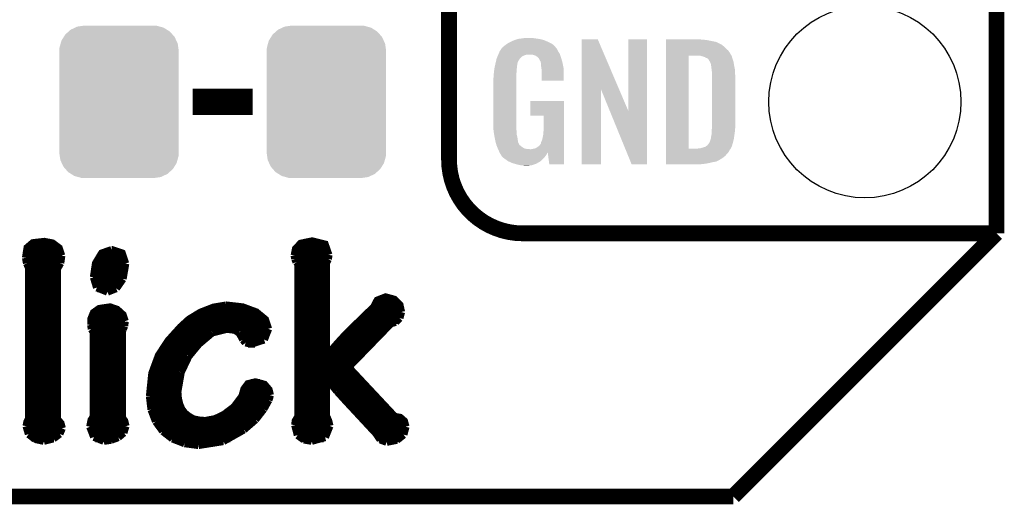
# Model space of a CAD drawing. Extents: x -1.3 to 24.2, y -3.9 to 39.2.
# Tile 14 of 43: x 14.7 to 24.2, y -3.9 to 0.8. Entities that reach past the tile are written whole.
import ezdxf

# ---------------------------------------------------------------- set-up
doc = ezdxf.new("R2010")
doc.units = 0
doc.layers.get('0').update_dxf_attribs({"linetype": 'CONTINUOUS'})
for name, color, linetype in [('BOOST_10_CLICK_V101_GKO', 5, 'CONTINUOUS'), ('BOOST_10_CLICK_V101_GTO', 14, 'CONTINUOUS'), ('BOOST_10_CLICK_V101_GTS', 12, 'CONTINUOUS')]:
    doc.layers.add(name, color=color, linetype=linetype)

# ---------------------------------------------------------------- blocks, each defined once
blk = doc.blocks.new('CUSTOM_85')
for points in [[(-0.518606, 0.650592), (-0.486794, 0.678626), (0.515276, 0.650592), (0.490572, 0.678626)], [(-0.486794, 0.678626), (-0.465932, 0.697008), (0.490572, 0.678626), (0.461224, 0.697008)], [(-0.465932, 0.697008), (-0.425122, 0.715892), (0.461224, 0.697008), (0.431072, 0.715892)], [(-0.425122, 0.715892), (-0.402214, 0.726492), (0.431072, 0.715892), (0.392864, 0.726492)], [(-0.402214, 0.726492), (-0.346074, 0.73466), (0.392864, 0.726492), (0.36342, 0.73466)], [(-0.346074, 0.73466), (-0.33274, 0.7366), (0.36342, 0.73466), (0.33274, 0.7366)], [(-0.563878, 0.562234), (-0.555872, 0.591092), (0.566472, 0.562234), (0.55312, 0.591092)], [(-0.555872, 0.591092), (-0.53404, 0.625952), (0.55312, 0.591092), (0.536988, 0.625952)], [(-0.53404, 0.625952), (-0.518606, 0.650592), (0.536988, 0.625952), (0.515276, 0.650592)], [(-0.57658, 0.49276), (-0.57464, 0.52344), (0.57658, 0.49276), (0.572118, 0.52344)], [(-0.57658, -0.49276), (-0.57658, 0.49276), (0.57658, -0.49276), (0.57658, 0.49276)], [(-0.57464, 0.52344), (-0.563878, 0.562234), (0.572118, 0.52344), (0.566472, 0.562234)], [(-0.572116, -0.52344), (-0.57658, -0.49276), (0.57464, -0.52344), (0.57658, -0.49276)], [(-0.566472, -0.562234), (-0.572116, -0.52344), (0.563876, -0.562234), (0.57464, -0.52344)], [(-0.553118, -0.591092), (-0.566472, -0.562234), (0.555872, -0.591092), (0.563876, -0.562234)], [(-0.536988, -0.625952), (-0.553118, -0.591092), (0.534038, -0.625952), (0.555872, -0.591092)], [(-0.515274, -0.650592), (-0.536988, -0.625952), (0.518606, -0.650592), (0.534038, -0.625952)], [(-0.490572, -0.678626), (-0.515274, -0.650592), (0.486792, -0.678626), (0.518606, -0.650592)], [(-0.461222, -0.697008), (-0.490572, -0.678626), (0.465932, -0.697008), (0.486792, -0.678626)], [(-0.431072, -0.715892), (-0.461222, -0.697008), (0.42512, -0.715892), (0.465932, -0.697008)], [(-0.392862, -0.726492), (-0.431072, -0.715892), (0.402214, -0.726492), (0.42512, -0.715892)], [(-0.36342, -0.73466), (-0.392862, -0.726492), (0.346072, -0.73466), (0.402214, -0.726492)], [(-0.33274, -0.7366), (-0.36342, -0.73466), (0.33274, -0.7366), (0.346072, -0.73466)]]:
    blk.add_solid(points)
blk = doc.blocks.new('ROUND_21')
blk.add_circle((0, 0), 0.9271)

msp = doc.modelspace()

# ---------------------------------------------------------------- linework, layer by layer
at = {"layer": 'BOOST_10_CLICK_V101_GKO', "const_width": 0.1524}
for points in [[(24.13, -1.27), (24.13, 36.83)], [(21.59, -3.81), (24.13, -1.27)], [(-1.27, -3.81), (21.59, -3.81)]]:
    msp.add_lwpolyline(points, dxfattribs=at)
at = {"layer": 'BOOST_10_CLICK_V101_GTO'}
for points, const_width in [([(18.8468, -0.5588), (18.8468, 18.3388)], 0.1524), ([(16.37284, 0), (16.95196, 0)], 0.254), ([(19.558, -1.27), (24.13, -1.27)], 0.1524), ([(14.76248, -1.50622), (14.77772, -1.4097), (14.83106, -1.36398), (14.94028, -1.35128), (15.01902, -1.36652), (15.07998, -1.41224), (15.10538, -1.4859)], 0.0762), ([(17.35582, -1.48336), (17.36852, -1.41986), (17.41678, -1.36906), (17.526, -1.3462), (17.64792, -1.37668), (17.68348, -1.47828)], 0.0762), ([(14.77518, -1.41986), (15.08506, -1.41986)], 0.0762), ([(15.4178, -1.69418), (15.43812, -1.55956), (15.49654, -1.46304), (15.59052, -1.43002)], 0.0762), ([(15.59052, -1.43002), (15.59306, -1.43002), (15.68958, -1.46304), (15.7226, -1.5621)], 0.0762), ([(17.36852, -1.41986), (17.67586, -1.41986)], 0.0762), ([(14.76248, -1.49606), (15.10538, -1.49606)], 0.0762), ([(14.76248, -1.50622), (14.77264, -1.55956)], 0.0762), ([(15.0622, -1.61544), (15.09522, -1.55702)], 0.0762), ([(15.09522, -1.55702), (15.10538, -1.4859)], 0.0762), ([(15.47114, -1.49606), (15.7099, -1.49606)], 0.0762), ([(17.35582, -1.48336), (17.3609, -1.51638)], 0.0762), ([(17.35582, -1.49606), (17.68348, -1.49606)], 0.0762), ([(17.3609, -1.51638), (17.3736, -1.54686)], 0.0762), ([(17.3736, -1.54686), (17.39138, -1.56718)], 0.0762), ([(17.66062, -1.55448), (17.6784, -1.51892)], 0.0762), ([(17.66062, -2.4511), (17.66062, -1.55448)], 0.0762), ([(17.6784, -1.51892), (17.68348, -1.47828)], 0.0762), ([(14.77264, -1.55956), (14.79296, -1.60528)], 0.0762), ([(14.77772, -1.57226), (15.09014, -1.57226)], 0.0762), ([(14.79296, -3.05562), (14.79296, -1.60528)], 0.0762), ([(14.79296, -1.64846), (15.0622, -1.64846)], 0.0762), ([(15.0622, -3.06324), (15.0622, -1.61544)], 0.0762), ([(15.42034, -1.64846), (15.71498, -1.64846)], 0.0762), ([(15.43558, -1.57226), (15.7226, -1.57226)], 0.0762), ([(15.6972, -1.70942), (15.7226, -1.5621)], 0.0762), ([(17.3609, -3.12166), (17.36598, -3.08102), (17.39138, -3.03784), (17.39138, -1.56718)], 0.0762), ([(17.39138, -1.57226), (17.66062, -1.57226)], 0.0762), ([(17.39138, -1.64846), (17.66062, -1.64846)], 0.0762), ([(14.79296, -1.72466), (15.0622, -1.72466)], 0.0762), ([(15.4178, -1.69418), (15.44828, -1.79324)], 0.0762), ([(15.42034, -1.72466), (15.69212, -1.72466)], 0.0762), ([(15.6337, -1.80086), (15.6972, -1.70942)], 0.0762), ([(17.39138, -1.72466), (17.66062, -1.72466)], 0.0762), ([(14.79296, -1.80086), (15.0622, -1.80086)], 0.0762), ([(15.44828, -1.79324), (15.54988, -1.83388)], 0.0762), ([(15.45336, -1.80086), (15.63624, -1.80086)], 0.0762), ([(15.54988, -1.83388), (15.6337, -1.80086)], 0.0762), ([(17.39138, -1.80086), (17.66062, -1.80086)], 0.0762), ([(14.79296, -1.87706), (15.0622, -1.87706)], 0.0762), ([(17.39138, -1.87706), (17.66062, -1.87706)], 0.0762), ([(17.66062, -2.4511), (17.6657, -2.45364), (17.77492, -2.32918), (17.85874, -2.23774), (18.1229, -1.9812), (18.15592, -1.9177), (18.23466, -1.88722), (18.31848, -1.91008), (18.36928, -1.96088), (18.38452, -2.02946)], 0.0762), ([(14.79296, -1.95326), (15.0622, -1.95326)], 0.0762), ([(14.79296, -2.02946), (15.0622, -2.02946)], 0.0762), ([(15.3924, -2.15392), (15.39494, -2.09296), (15.4178, -2.03708), (15.47114, -1.99898), (15.57528, -1.98374), (15.64132, -2.0066), (15.6972, -2.0574), (15.71752, -2.11836)], 0.0762), ([(15.42542, -2.02946), (15.6718, -2.02946)], 0.0762), ([(15.95882, -2.84226), (15.98168, -2.62128), (16.04518, -2.44856), (16.13916, -2.30632), (16.25854, -2.17424), (16.33982, -2.10058), (16.44904, -2.03454), (16.5735, -1.98628), (16.69542, -1.96596)], 0.0762), ([(16.46428, -2.02946), (16.97482, -2.02946)], 0.0762), ([(16.69542, -1.96596), (16.69796, -1.96596), (16.85544, -1.98374), (16.98498, -2.032), (17.07134, -2.10312), (17.10182, -2.19202)], 0.0762), ([(17.39138, -1.95326), (17.66062, -1.95326)], 0.0762), ([(17.39138, -2.02946), (17.66062, -2.02946)], 0.0762), ([(18.07464, -2.02946), (18.38452, -2.02946)], 0.0762), ([(18.13052, -1.95326), (18.3642, -1.95326)], 0.0762), ([(18.36928, -2.08788), (18.38452, -2.02946)], 0.0762), ([(14.79296, -2.10566), (15.0622, -2.10566)], 0.0762), ([(15.39494, -2.10566), (15.71752, -2.10566)], 0.0762), ([(15.71244, -2.16408), (15.71752, -2.1209)], 0.0762), ([(15.71752, -2.1209), (15.71752, -2.11836)], 0.0762), ([(16.33474, -2.10566), (17.07134, -2.10566)], 0.0762), ([(17.39138, -2.10566), (17.66062, -2.10566)], 0.0762), ([(17.9959, -2.10566), (18.35658, -2.10566)], 0.0762), ([(18.28546, -2.13868), (18.33118, -2.12598)], 0.0762), ([(18.33118, -2.12598), (18.36928, -2.08788)], 0.0762), ([(14.79296, -2.18186), (15.0622, -2.18186)], 0.0762), ([(15.3924, -2.15392), (15.39748, -2.19456)], 0.0762), ([(15.39494, -2.18186), (15.70482, -2.18186)], 0.0762), ([(15.39748, -2.19456), (15.4178, -2.22758)], 0.0762), ([(15.68958, -2.21742), (15.69974, -2.19456)], 0.0762), ([(15.68958, -3.048), (15.68958, -2.21742)], 0.0762), ([(15.69974, -2.19456), (15.71244, -2.16408)], 0.0762), ([(16.25092, -2.18186), (17.10182, -2.18186)], 0.0762), ([(16.5608, -2.22758), (16.70304, -2.19202)], 0.0762), ([(16.70304, -2.19202), (16.77924, -2.20218)], 0.0762), ([(16.77924, -2.20218), (16.81988, -2.22758)], 0.0762), ([(17.06118, -2.29616), (17.10182, -2.19202)], 0.0762), ([(17.39138, -2.18186), (17.66062, -2.18186)], 0.0762), ([(17.87398, -2.56286), (18.28546, -2.13868)], 0.0762), ([(17.91716, -2.18186), (18.24482, -2.18186)], 0.0762), ([(14.79296, -2.25806), (15.0622, -2.25806)], 0.0762), ([(15.38224, -3.1369), (15.39494, -3.0734), (15.4178, -3.03784), (15.4178, -2.22758)], 0.0762), ([(15.4178, -2.25806), (15.68958, -2.25806)], 0.0762), ([(16.1798, -2.25806), (16.51762, -2.25806)], 0.0762), ([(16.43126, -2.3368), (16.5608, -2.22758)], 0.0762), ([(16.81988, -2.22758), (16.8402, -2.2606)], 0.0762), ([(16.83766, -2.25806), (17.08912, -2.25806)], 0.0762), ([(16.8402, -2.2606), (16.85798, -2.29616)], 0.0762), ([(16.85798, -2.29616), (16.88338, -2.3241)], 0.0762), ([(16.93418, -2.3368), (17.06118, -2.29616)], 0.0762), ([(17.39138, -2.25806), (17.66062, -2.25806)], 0.0762), ([(17.83842, -2.25806), (18.17116, -2.25806)], 0.0762), ([(14.79296, -2.33426), (15.0622, -2.33426)], 0.0762), ([(14.79296, -2.41046), (15.0622, -2.41046)], 0.0762), ([(15.4178, -2.33426), (15.68958, -2.33426)], 0.0762), ([(15.4178, -2.41046), (15.68958, -2.41046)], 0.0762), ([(16.06804, -2.41046), (16.36776, -2.41046)], 0.0762), ([(16.11884, -2.33426), (16.4338, -2.33426)], 0.0762), ([(16.3322, -2.45618), (16.43126, -2.3368)], 0.0762), ([(16.88338, -2.3241), (16.93418, -2.3368)], 0.0762), ([(16.90624, -2.33426), (16.97482, -2.33426)], 0.0762), ([(17.39138, -2.33426), (17.66062, -2.33426)], 0.0762), ([(17.39138, -2.41046), (17.66062, -2.41046)], 0.0762), ([(17.7038, -2.41046), (18.0213, -2.41046)], 0.0762), ([(17.76984, -2.33426), (18.0975, -2.33426)], 0.0762), ([(14.79296, -2.48666), (15.0622, -2.48666)], 0.0762), ([(15.4178, -2.48666), (15.68958, -2.48666)], 0.0762), ([(16.0274, -2.48666), (16.31442, -2.48666)], 0.0762), ([(16.25854, -2.61112), (16.3322, -2.45618)], 0.0762), ([(17.39138, -2.48666), (17.94764, -2.48666)], 0.0762), ([(14.79296, -2.56286), (15.0622, -2.56286)], 0.0762), ([(15.4178, -2.56286), (15.68958, -2.56286)], 0.0762), ([(15.99946, -2.56286), (16.27632, -2.56286)], 0.0762), ([(17.39138, -2.56286), (17.87398, -2.56286)], 0.0762), ([(17.87398, -2.56286), (18.32102, -3.04038), (18.37436, -3.05054), (18.41246, -3.08356), (18.4277, -3.1369)], 0.0762), ([(14.79296, -2.63906), (15.0622, -2.63906)], 0.0762), ([(15.4178, -2.63906), (15.68958, -2.63906)], 0.0762), ([(15.97914, -2.63906), (16.24838, -2.63906)], 0.0762), ([(16.22552, -2.79908), (16.25854, -2.61112)], 0.0762), ([(17.39138, -2.63906), (17.9451, -2.63906)], 0.0762), ([(17.66062, -2.67208), (17.6657, -2.66954)], 0.0762), ([(17.66062, -3.03276), (17.66062, -2.67208)], 0.0762), ([(17.6657, -2.66954), (17.7673, -2.794)], 0.0762), ([(14.79296, -2.71526), (15.0622, -2.71526)], 0.0762), ([(14.79296, -2.79146), (15.0622, -2.79146)], 0.0762), ([(15.4178, -2.71526), (15.68958, -2.71526)], 0.0762), ([(15.4178, -2.79146), (15.68958, -2.79146)], 0.0762), ([(15.96136, -2.79146), (16.22806, -2.79146)], 0.0762), ([(15.96644, -2.71526), (16.23314, -2.71526)], 0.0762), ([(16.22552, -2.79908), (16.2306, -2.86258), (16.2433, -2.91846), (16.26362, -2.96672), (16.2941, -3.00736), (16.3322, -3.03784), (16.37538, -3.06324), (16.43126, -3.07594), (16.49222, -3.08102), (16.58874, -3.06324), (16.67764, -3.02006), (16.77416, -2.9464), (16.85036, -2.8448), (16.87068, -2.77368), (16.90624, -2.72542), (16.97736, -2.70764), (17.06372, -2.7305), (17.1069, -2.7813), (17.1196, -2.8321)], 0.0762), ([(16.86306, -2.79146), (17.11198, -2.79146)], 0.0762), ([(16.93418, -2.71526), (17.02308, -2.71526)], 0.0762), ([(17.39138, -2.71526), (17.66062, -2.71526)], 0.0762), ([(17.39138, -2.79146), (17.66062, -2.79146)], 0.0762), ([(17.70126, -2.71526), (18.01622, -2.71526)], 0.0762), ([(17.76476, -2.79146), (18.08734, -2.79146)], 0.0762), ([(17.7673, -2.794), (17.8435, -2.87782)], 0.0762), ([(14.79296, -2.86766), (15.0622, -2.86766)], 0.0762), ([(15.4178, -2.86766), (15.68958, -2.86766)], 0.0762), ([(15.95882, -2.84226), (15.97406, -2.9718)], 0.0762), ([(15.95882, -2.86766), (16.2306, -2.86766)], 0.0762), ([(16.83766, -2.86766), (17.10944, -2.86766)], 0.0762), ([(17.0561, -2.96672), (17.10436, -2.88036)], 0.0762), ([(17.10436, -2.88036), (17.1196, -2.8321)], 0.0762), ([(17.39138, -2.86766), (17.66062, -2.86766)], 0.0762), ([(17.83334, -2.86766), (18.15846, -2.86766)], 0.0762), ([(17.8435, -2.87782), (18.14322, -3.2004)], 0.0762), ([(14.79296, -2.94386), (15.0622, -2.94386)], 0.0762), ([(15.4178, -2.94386), (15.68958, -2.94386)], 0.0762), ([(15.96898, -2.94386), (16.25346, -2.94386)], 0.0762), ([(15.97406, -2.9718), (16.01724, -3.0861)], 0.0762), ([(16.7767, -2.94386), (17.0688, -2.94386)], 0.0762), ([(16.97736, -3.06832), (17.0561, -2.96672)], 0.0762), ([(17.39138, -2.94386), (17.66062, -2.94386)], 0.0762), ([(17.90446, -2.94386), (18.22958, -2.94386)], 0.0762), ([(14.76756, -3.13182), (14.77518, -3.09372), (14.79296, -3.05562)], 0.0762), ([(14.79296, -3.02006), (15.0622, -3.02006)], 0.0762), ([(15.0622, -3.06324), (15.09776, -3.10388), (15.11046, -3.15214)], 0.0762), ([(15.4178, -3.02006), (15.68958, -3.02006)], 0.0762), ([(15.68958, -3.048), (15.71244, -3.08102), (15.72514, -3.13182)], 0.0762), ([(15.98676, -3.02006), (16.3068, -3.02006)], 0.0762), ([(16.68018, -3.02006), (17.018, -3.02006)], 0.0762), ([(16.8656, -3.16484), (16.97736, -3.06832)], 0.0762), ([(17.39138, -3.02006), (17.66062, -3.02006)], 0.0762), ([(17.66062, -3.03276), (17.68094, -3.07848), (17.69364, -3.12928)], 0.0762), ([(17.97558, -3.02006), (18.3007, -3.02006)], 0.0762), ([(14.76756, -3.13182), (14.79042, -3.20802)], 0.0762), ([(14.77264, -3.09626), (15.09268, -3.09626)], 0.0762), ([(14.77264, -3.17246), (15.10538, -3.17246)], 0.0762), ([(15.0876, -3.20548), (15.11046, -3.15214)], 0.0762), ([(15.38224, -3.1369), (15.42034, -3.23596)], 0.0762), ([(15.38732, -3.09626), (15.72006, -3.09626)], 0.0762), ([(15.38732, -3.17246), (15.71752, -3.17246)], 0.0762), ([(15.70482, -3.19532), (15.72514, -3.13182)], 0.0762), ([(16.01724, -3.0861), (16.08582, -3.18008)], 0.0762), ([(16.02232, -3.09626), (16.94942, -3.09626)], 0.0762), ([(16.07566, -3.17246), (16.85798, -3.17246)], 0.0762), ([(16.66748, -3.2766), (16.8656, -3.16484)], 0.0762), ([(17.3609, -3.12166), (17.3863, -3.21818)], 0.0762), ([(17.36344, -3.09626), (17.68602, -3.09626)], 0.0762), ([(17.36598, -3.17246), (17.68856, -3.17246)], 0.0762), ([(17.65046, -3.2385), (17.69364, -3.12928)], 0.0762), ([(18.0467, -3.09626), (18.42008, -3.09626)], 0.0762), ([(18.11782, -3.17246), (18.42516, -3.17246)], 0.0762), ([(18.40738, -3.2131), (18.4277, -3.1369)], 0.0762), ([(14.79042, -3.20802), (14.85138, -3.25628)], 0.0762), ([(14.8336, -3.24866), (15.03426, -3.24866)], 0.0762), ([(14.85138, -3.25628), (14.9352, -3.27406)], 0.0762), ([(14.9352, -3.27406), (15.02664, -3.2512)], 0.0762), ([(15.02664, -3.2512), (15.0876, -3.20548)], 0.0762), ([(15.42034, -3.23596), (15.51432, -3.27406)], 0.0762), ([(15.43304, -3.24866), (15.63624, -3.24866)], 0.0762), ([(15.51432, -3.27406), (15.58544, -3.2639)], 0.0762), ([(15.58544, -3.2639), (15.65402, -3.2385)], 0.0762), ([(15.65402, -3.2385), (15.70482, -3.19532)], 0.0762), ([(16.08582, -3.18008), (16.17726, -3.2512)], 0.0762), ([(16.16964, -3.24866), (16.73606, -3.24866)], 0.0762), ([(16.17726, -3.2512), (16.2941, -3.29692)], 0.0762), ([(17.3863, -3.21818), (17.44726, -3.26136)], 0.0762), ([(17.41932, -3.24866), (17.63776, -3.24866)], 0.0762), ([(17.44726, -3.26136), (17.52092, -3.27406)], 0.0762), ([(17.52092, -3.27406), (17.65046, -3.2385)], 0.0762), ([(18.14322, -3.2004), (18.18386, -3.26136)], 0.0762), ([(18.16862, -3.24866), (18.37436, -3.24866)], 0.0762), ([(18.18386, -3.26136), (18.24482, -3.28422)], 0.0762), ([(18.24482, -3.28422), (18.34388, -3.2639)], 0.0762), ([(18.34388, -3.2639), (18.40738, -3.2131)], 0.0762), ([(16.2941, -3.29692), (16.42872, -3.3147)], 0.0762), ([(16.42872, -3.3147), (16.66748, -3.2766)], 0.0762)]:
    msp.add_lwpolyline(points, dxfattribs=dict(at, const_width=const_width))
at = {"layer": 'BOOST_10_CLICK_V101_GTO', "const_width": 0.1524}
msp.add_lwpolyline([(18.8468, -0.5588, 0.4142136), (19.558, -1.27)], format="xyb", dxfattribs=at)
at = {"layer": 'BOOST_10_CLICK_V101_GTO'}
for points in [[(19.415762, 0.56642), (19.44116, 0.57912), (19.827238, 0.56642), (19.80184, 0.57912)], [(19.44116, 0.57912), (19.45132, 0.5842), (19.80184, 0.57912), (19.790228, 0.5842)], [(19.45132, 0.5842), (19.47418, 0.59436), (19.790228, 0.5842), (19.767004, 0.59436)], [(19.47418, 0.59436), (19.481794, 0.596898), (19.767004, 0.59436), (19.761202, 0.596898)], [(19.481794, 0.596898), (19.49704, 0.60198), (19.761202, 0.596898), (19.739606, 0.60198)], [(19.49704, 0.60198), (19.513974, 0.60706), (19.739606, 0.60198), (19.718018, 0.60706)], [(19.513974, 0.60706), (19.522442, 0.6096), (19.718018, 0.60706), (19.69897, 0.6096)], [(19.522442, 0.6096), (19.55292, 0.61214), (19.69897, 0.6096), (19.67992, 0.61214)], [(19.55292, 0.61214), (19.56816, 0.61468), (19.67992, 0.61214), (19.664682, 0.61468)], [(19.56816, 0.61468), (19.583402, 0.61722), (19.646902, 0.61468), (19.636742, 0.61722)], [(20.126974, 0.116718), (20.126982, 0.604504), (20.489968, 0.116718), (20.281904, 0.604504)], [(20.126982, 0.604504), (20.126984, 0.60452), (20.281904, 0.604504), (20.126984, 0.60452)], [(20.57654, -0.086242), (20.576562, 0.604496), (20.756866, -0.086242), (20.75688, 0.604496)], [(20.576562, 0.604496), (20.576564, 0.60452), (20.75688, 0.604496), (20.576564, 0.60452)], [(20.939782, 0.60198), (20.939784, 0.60452), (21.27504, 0.60198), (21.24964, 0.60452)], [(20.939782, 0.59944), (20.939782, 0.60198), (21.30806, 0.59944), (21.27504, 0.60198)], [(20.939782, 0.59436), (20.939782, 0.59944), (21.346158, 0.59436), (21.30806, 0.59944)], [(20.939782, 0.579118), (20.939782, 0.59436), (21.422362, 0.579118), (21.346158, 0.59436)], [(20.939782, 0.563878), (20.939782, 0.579118), (21.455378, 0.563878), (21.422362, 0.579118)], [(19.32686, 0.46736), (19.33702, 0.49022), (19.91291, 0.46736), (19.898362, 0.49022)], [(19.33702, 0.49022), (19.337022, 0.490222), (19.898362, 0.49022), (19.898362, 0.490222)], [(19.337022, 0.490222), (19.352256, 0.513076), (19.898362, 0.490222), (19.888202, 0.513076)], [(19.352256, 0.513076), (19.35226, 0.513082), (19.888202, 0.513076), (19.888198, 0.513082)], [(19.35226, 0.513082), (19.352284, 0.51562), (19.888198, 0.513082), (19.88566, 0.51562)], [(19.352284, 0.51562), (19.357342, 0.51563), (19.88566, 0.51562), (19.88565, 0.51563)], [(19.357342, 0.51563), (19.361912, 0.523242), (19.88565, 0.51563), (19.878042, 0.523242)], [(19.361912, 0.523242), (19.36496, 0.528316), (19.878042, 0.523242), (19.875502, 0.528316)], [(19.36496, 0.528316), (19.364964, 0.528322), (19.875502, 0.528316), (19.875498, 0.528322)], [(19.364964, 0.528322), (19.38782, 0.5461), (19.875498, 0.528322), (19.85772, 0.5461)], [(19.38782, 0.5461), (19.387822, 0.546102), (19.85772, 0.5461), (19.857718, 0.546102)], [(19.387822, 0.546102), (19.405282, 0.5588), (19.857718, 0.546102), (19.842476, 0.5588)], [(19.405282, 0.5588), (19.415762, 0.56642), (19.842476, 0.5588), (19.827238, 0.56642)], [(20.93978, 0.495298), (20.939782, 0.51562), (21.54174, 0.495298), (21.51888, 0.51562)], [(20.93978, 0.4699), (20.93978, 0.495298), (21.55952, 0.4699), (21.54174, 0.495298)], [(20.939782, 0.561338), (20.939782, 0.563878), (21.457924, 0.561338), (21.455378, 0.563878)], [(20.939782, 0.54864), (20.939782, 0.561338), (21.483318, 0.54864), (21.457924, 0.561338)], [(20.939782, 0.533402), (20.939782, 0.54864), (21.5011, 0.533402), (21.483318, 0.54864)], [(20.939782, 0.51562), (20.939782, 0.533402), (21.51888, 0.51562), (21.5011, 0.533402)], [(19.29384, 0.36576), (19.299282, 0.388622), (19.506044, 0.36576), (19.512278, 0.388622)], [(19.299282, 0.388622), (19.30412, 0.408938), (19.512278, 0.388622), (19.52498, 0.408938)], [(19.30412, 0.408938), (19.306542, 0.419102), (19.52498, 0.408938), (19.533108, 0.419102)], [(19.306542, 0.419102), (19.307608, 0.421638), (19.533108, 0.419102), (19.535138, 0.421638)], [(19.307608, 0.421638), (19.314026, 0.436878), (19.535138, 0.421638), (19.550378, 0.436878)], [(19.314026, 0.436878), (19.317234, 0.4445), (19.550378, 0.436878), (19.563078, 0.4445)], [(19.317234, 0.4445), (19.321512, 0.454658), (19.563078, 0.4445), (19.591018, 0.454658)], [(19.321512, 0.45466), (19.324722, 0.462282), (19.918682, 0.45466), (19.91614, 0.462282)], [(19.321512, 0.454658), (19.321512, 0.45466), (19.591018, 0.454658), (19.654516, 0.45466)], [(19.324722, 0.462282), (19.32686, 0.46736), (19.91614, 0.462282), (19.91291, 0.46736)], [(19.669762, 0.44958), (19.654516, 0.45466), (19.920374, 0.44958), (19.918682, 0.45466)], [(19.67992, 0.447042), (19.669762, 0.44958), (19.92122, 0.447042), (19.920374, 0.44958)], [(19.695158, 0.436882), (19.67992, 0.447042), (19.924608, 0.436882), (19.92122, 0.447042)], [(19.700236, 0.434342), (19.695158, 0.436882), (19.925454, 0.434342), (19.924608, 0.436882)], [(19.708948, 0.42418), (19.700236, 0.434342), (19.92884, 0.42418), (19.925454, 0.434342)], [(19.71548, 0.416558), (19.708948, 0.42418), (19.931082, 0.416558), (19.92884, 0.42418)], [(19.72564, 0.396242), (19.71548, 0.416558), (19.937058, 0.396242), (19.931082, 0.416558)], [(19.730716, 0.388626), (19.72564, 0.396242), (19.939298, 0.388626), (19.937058, 0.396242)], [(19.73072, 0.381004), (19.730716, 0.388626), (19.94154, 0.381004), (19.939298, 0.388626)], [(19.730722, 0.381002), (19.73072, 0.381004), (19.94154, 0.381002), (19.94154, 0.381004)], [(19.733258, 0.375924), (19.730722, 0.381002), (19.942508, 0.375924), (19.94154, 0.381002)], [(20.939762, -0.452098), (20.93978, 0.44704), (21.16074, -0.452098), (21.160762, 0.44704)], [(20.93978, 0.44704), (20.93978, 0.4699), (21.57199, 0.44704), (21.55952, 0.4699)], [(21.272502, 0.4445), (21.252178, 0.44704), (21.573376, 0.4445), (21.57199, 0.44704)], [(21.28139, 0.44196), (21.272502, 0.4445), (21.57476, 0.44196), (21.573376, 0.4445)], [(21.290278, 0.43942), (21.28139, 0.44196), (21.576032, 0.43942), (21.57476, 0.44196)], [(21.302982, 0.436878), (21.290278, 0.43942), (21.577302, 0.436878), (21.576032, 0.43942)], [(21.315682, 0.431798), (21.302982, 0.436878), (21.578572, 0.431798), (21.577302, 0.436878)], [(21.323302, 0.42672), (21.315682, 0.431798), (21.57984, 0.42672), (21.578572, 0.431798)], [(21.328384, 0.42418), (21.323302, 0.42672), (21.580566, 0.42418), (21.57984, 0.42672)], [(21.330924, 0.424178), (21.328384, 0.42418), (21.580568, 0.424178), (21.580566, 0.42418)], [(21.34108, 0.419098), (21.330924, 0.424178), (21.582018, 0.419098), (21.580568, 0.424178)], [(21.351238, 0.40894), (21.34108, 0.419098), (21.58492, 0.40894), (21.582018, 0.419098)], [(21.35124, 0.408938), (21.351238, 0.40894), (21.584922, 0.408938), (21.58492, 0.40894)], [(21.363938, 0.38862), (21.35124, 0.408938), (21.591694, 0.38862), (21.584922, 0.408938)], [(21.36521, 0.38608), (21.363938, 0.38862), (21.59254, 0.38608), (21.591694, 0.38862)], [(21.36902, 0.378458), (21.36521, 0.38608), (21.593812, 0.378458), (21.59254, 0.38608)], [(19.279134, 0.274318), (19.28154, 0.29718), (19.49704, 0.274318), (19.49958, 0.29718)], [(19.28154, 0.29718), (19.283412, 0.314958), (19.49958, 0.29718), (19.49958, 0.314958)], [(19.283412, 0.314958), (19.28368, 0.3175), (19.49958, 0.314958), (19.500002, 0.3175)], [(19.28368, 0.3175), (19.286352, 0.330198), (19.500002, 0.3175), (19.50212, 0.330198)], [(19.286352, 0.330198), (19.289026, 0.342898), (19.50212, 0.330198), (19.50212, 0.342898)], [(19.289026, 0.342898), (19.291164, 0.353058), (19.50212, 0.342898), (19.50466, 0.353058)], [(19.291164, 0.353058), (19.29277, 0.360678), (19.50466, 0.353058), (19.50466, 0.360678)], [(19.29277, 0.360678), (19.29384, 0.36576), (19.50466, 0.360678), (19.506044, 0.36576)], [(19.73326, 0.360682), (19.733258, 0.375924), (19.945412, 0.360682), (19.942508, 0.375924)], [(19.7358, 0.34036), (19.73326, 0.360682), (19.949282, 0.34036), (19.945412, 0.360682)], [(19.737756, 0.327658), (19.7358, 0.34036), (19.9517, 0.327658), (19.949282, 0.34036)], [(19.74088, 0.307342), (19.737756, 0.327658), (19.951696, 0.307342), (19.9517, 0.327658)], [(19.74088, 0.203224), (19.74088, 0.307342), (19.951676, 0.203224), (19.951696, 0.307342)], [(21.37156, 0.37084), (21.36902, 0.378458), (21.59508, 0.37084), (21.593812, 0.378458)], [(21.3741, 0.365756), (21.37156, 0.37084), (21.595928, 0.365756), (21.59508, 0.37084)], [(21.3741, 0.363218), (21.3741, 0.365756), (21.596352, 0.363218), (21.595928, 0.365756)], [(21.37537, 0.3556), (21.3741, 0.363218), (21.59762, 0.3556), (21.596352, 0.363218)], [(21.37664, 0.34798), (21.37537, 0.3556), (21.599144, 0.34798), (21.59762, 0.3556)], [(21.38045, 0.3175), (21.37664, 0.34798), (21.60524, 0.3175), (21.599144, 0.34798)], [(21.38426, 0.287018), (21.38045, 0.3175), (21.607034, 0.287018), (21.60524, 0.3175)], [(21.38426, 0.27432), (21.38426, 0.287018), (21.60778, 0.27432), (21.607034, 0.287018)], [(19.27352, 0.218442), (19.27606, 0.233682), (19.49704, 0.218442), (19.49704, 0.233682)], [(19.27352, -0.20574), (19.27352, 0.218442), (19.49704, -0.20574), (19.49704, 0.218442)], [(19.27606, 0.25146), (19.2786, 0.26924), (19.49704, 0.25146), (19.49704, 0.26924)], [(19.27606, 0.233682), (19.27606, 0.25146), (19.49704, 0.233682), (19.49704, 0.25146)], [(19.2786, 0.26924), (19.279134, 0.274318), (19.49704, 0.26924), (19.49704, 0.274318)], [(19.951676, 0.2032), (19.74088, 0.203224), (19.951676, 0.2032), (19.951676, 0.203224)], [(21.38426, 0.228602), (21.38426, 0.27432), (21.61032, 0.228602), (21.60778, 0.27432)], [(21.38426, -0.23622), (21.38426, 0.228602), (21.61032, -0.23622), (21.61032, 0.228602)], [(20.12696, -0.604496), (20.126974, 0.116718), (20.314896, -0.604496), (20.31492, 0.116718)], [(20.397834, -0.086242), (20.31492, 0.116718), (20.57654, -0.086242), (20.489968, 0.116718)], [(19.63166, -0.132056), (19.631682, 0.007596), (19.956774, -0.132056), (19.95678, 0.007596)], [(19.631682, 0.007596), (19.631684, 0.00762), (19.95678, 0.007596), (19.631684, 0.00762)], [(20.609556, -0.604504), (20.397834, -0.086242), (20.756856, -0.604504), (20.756866, -0.086242)], [(19.761176, -0.13208), (19.63166, -0.132056), (19.956774, -0.13208), (19.956774, -0.132056)], [(19.7612, -0.243842), (19.761176, -0.13208), (19.95677, -0.243842), (19.956774, -0.13208)], [(19.275788, -0.26924), (19.27352, -0.20574), (19.49704, -0.26924), (19.49704, -0.20574)], [(19.27606, -0.276858), (19.275788, -0.26924), (19.497994, -0.276858), (19.49704, -0.26924)], [(19.278094, -0.289562), (19.27606, -0.276858), (19.49958, -0.289562), (19.497994, -0.276858)], [(19.75612, -0.31496), (19.75866, -0.28194), (19.956766, -0.31496), (19.956768, -0.28194)], [(19.75866, -0.28194), (19.7612, -0.243842), (19.956768, -0.28194), (19.95677, -0.243842)], [(21.38172, -0.279398), (21.383336, -0.26162), (21.606298, -0.279398), (21.60778, -0.26162)], [(21.38172, -0.2921), (21.38172, -0.279398), (21.60524, -0.2921), (21.606298, -0.279398)], [(21.383336, -0.26162), (21.38426, -0.25146), (21.60778, -0.26162), (21.608796, -0.25146)], [(21.38426, -0.25146), (21.38426, -0.23622), (21.608796, -0.25146), (21.61032, -0.23622)], [(19.281752, -0.312422), (19.278094, -0.289562), (19.49958, -0.312422), (19.49958, -0.289562)], [(19.285408, -0.33528), (19.281752, -0.312422), (19.50466, -0.33528), (19.49958, -0.312422)], [(19.28622, -0.34036), (19.285408, -0.33528), (19.505676, -0.34036), (19.50466, -0.33528)], [(19.290284, -0.36068), (19.28622, -0.34036), (19.50974, -0.36068), (19.505676, -0.34036)], [(19.295874, -0.388622), (19.290284, -0.36068), (19.512282, -0.388622), (19.50974, -0.36068)], [(19.73834, -0.38354), (19.74596, -0.365758), (19.956764, -0.38354), (19.956764, -0.365758)], [(19.74596, -0.365758), (19.75104, -0.3429), (19.956764, -0.365758), (19.956766, -0.3429)], [(19.75104, -0.3429), (19.75612, -0.31496), (19.956766, -0.3429), (19.956766, -0.31496)], [(21.363938, -0.386082), (21.371558, -0.363222), (21.588982, -0.386082), (21.59508, -0.363222)], [(21.371558, -0.363222), (21.374098, -0.355602), (21.59508, -0.363222), (21.596168, -0.355602)], [(21.374098, -0.355602), (21.3741, -0.353064), (21.596168, -0.355602), (21.59653, -0.353064)], [(21.3741, -0.353064), (21.376638, -0.345442), (21.59653, -0.353064), (21.597618, -0.345442)], [(21.376638, -0.345442), (21.37664, -0.335282), (21.597618, -0.345442), (21.59907, -0.335282)], [(21.37664, -0.335282), (21.37918, -0.322578), (21.59907, -0.335282), (21.600886, -0.322578)], [(21.37918, -0.322578), (21.38172, -0.30226), (21.600886, -0.322578), (21.603788, -0.30226)], [(21.38172, -0.30226), (21.38172, -0.2921), (21.603788, -0.30226), (21.60524, -0.2921)], [(19.29638, -0.391162), (19.295874, -0.388622), (19.513554, -0.391162), (19.512282, -0.388622)], [(19.301714, -0.408938), (19.29638, -0.391162), (19.522442, -0.408938), (19.513554, -0.391162)], [(19.302478, -0.411484), (19.301714, -0.408938), (19.524982, -0.411484), (19.522442, -0.408938)], [(19.304, -0.416558), (19.302478, -0.411484), (19.527524, -0.416558), (19.524982, -0.411484)], [(19.304, -0.416562), (19.304, -0.416558), (19.52753, -0.416562), (19.527524, -0.416558)], [(19.306858, -0.424182), (19.304, -0.416562), (19.53768, -0.424182), (19.52753, -0.416562)], [(19.309716, -0.4318), (19.306858, -0.424182), (19.5453, -0.4318), (19.53768, -0.424182)], [(19.31162, -0.43688), (19.309716, -0.4318), (19.552922, -0.43688), (19.5453, -0.4318)], [(19.313798, -0.441958), (19.31162, -0.43688), (19.560538, -0.441958), (19.552922, -0.43688)], [(19.318152, -0.45212), (19.313798, -0.441958), (19.578324, -0.45212), (19.560538, -0.441958)], [(19.31924, -0.45466), (19.318152, -0.45212), (19.60118, -0.45466), (19.578324, -0.45212)], [(19.32051, -0.4572), (19.31924, -0.45466), (19.626578, -0.4572), (19.60118, -0.45466)], [(19.32686, -0.4699), (19.32051, -0.4572), (19.95676, -0.4699), (19.95676, -0.4572)], [(19.33194, -0.485138), (19.32686, -0.4699), (19.95676, -0.485138), (19.95676, -0.4699)], [(19.639282, -0.4572), (19.65198, -0.45466), (19.95676, -0.4572), (19.95676, -0.45466)], [(19.65198, -0.45466), (19.669762, -0.452118), (19.95676, -0.45466), (19.95676, -0.452118)], [(19.669762, -0.452118), (19.685004, -0.447038), (19.95676, -0.452118), (19.956762, -0.447038)], [(19.685004, -0.447038), (19.70024, -0.43688), (19.956762, -0.447038), (19.956762, -0.43688)], [(19.70024, -0.43688), (19.718022, -0.424178), (19.956762, -0.43688), (19.956762, -0.424178)], [(19.718022, -0.424178), (19.730722, -0.406398), (19.956762, -0.424178), (19.956762, -0.406398)], [(19.730722, -0.406398), (19.73326, -0.403856), (19.956762, -0.406398), (19.956762, -0.403856)], [(19.73326, -0.403856), (19.733262, -0.396236), (19.956762, -0.403856), (19.956764, -0.396236)], [(19.733262, -0.396236), (19.73834, -0.38354), (19.956764, -0.396236), (19.956764, -0.38354)], [(20.939762, -0.45212), (20.939762, -0.452098), (21.239478, -0.45212), (21.16074, -0.452098)], [(20.939762, -0.462282), (20.939762, -0.45212), (21.556978, -0.462282), (21.565106, -0.45212)], [(20.939762, -0.482598), (20.939762, -0.462282), (21.54682, -0.482598), (21.556978, -0.462282)], [(21.239478, -0.45212), (21.254718, -0.44958), (21.565106, -0.45212), (21.567138, -0.44958)], [(21.267418, -0.44958), (21.267424, -0.449578), (21.567138, -0.44958), (21.56714, -0.449578)], [(21.267424, -0.449578), (21.320758, -0.434342), (21.56714, -0.449578), (21.574758, -0.434342)], [(21.320758, -0.434342), (21.32076, -0.43434), (21.574758, -0.434342), (21.57476, -0.43434)], [(21.32076, -0.43434), (21.333456, -0.424184), (21.57476, -0.43434), (21.577884, -0.424184)], [(21.333456, -0.424184), (21.335994, -0.42418), (21.577884, -0.424184), (21.577886, -0.42418)], [(21.335994, -0.42418), (21.338542, -0.421638), (21.577886, -0.42418), (21.578668, -0.421638)], [(21.338542, -0.421638), (21.35124, -0.4064), (21.578668, -0.421638), (21.583356, -0.4064)], [(21.35124, -0.4064), (21.354414, -0.40132), (21.583356, -0.4064), (21.58492, -0.40132)], [(21.354414, -0.40132), (21.363938, -0.386082), (21.58492, -0.40132), (21.588982, -0.386082)], [(19.332708, -0.486674), (19.33194, -0.485138), (19.95676, -0.486674), (19.95676, -0.485138)], [(19.33271, -0.486676), (19.332708, -0.486674), (19.7993, -0.486676), (19.79932, -0.486674)], [(19.333214, -0.487686), (19.33271, -0.486676), (19.799294, -0.487686), (19.7993, -0.486676)], [(19.334484, -0.490224), (19.333214, -0.487686), (19.796758, -0.490224), (19.799294, -0.487686)], [(19.33702, -0.495298), (19.334484, -0.490224), (19.794582, -0.495298), (19.796758, -0.490224)], [(19.345486, -0.507998), (19.33702, -0.495298), (19.789138, -0.507998), (19.794582, -0.495298)], [(19.34718, -0.51054), (19.345486, -0.507998), (19.78723, -0.51054), (19.789138, -0.507998)], [(19.349714, -0.513074), (19.34718, -0.51054), (19.78533, -0.513074), (19.78723, -0.51054)], [(19.34972, -0.515618), (19.349714, -0.513074), (19.783424, -0.515618), (19.78533, -0.513074)], [(19.358792, -0.52832), (19.34972, -0.515618), (19.7739, -0.52832), (19.783424, -0.515618)], [(19.362418, -0.533398), (19.358792, -0.52832), (19.769386, -0.533398), (19.7739, -0.52832)], [(19.38274, -0.54864), (19.362418, -0.533398), (19.755836, -0.54864), (19.769386, -0.533398)], [(19.386298, -0.55118), (19.38274, -0.54864), (19.75358, -0.55118), (19.755836, -0.54864)], [(19.418298, -0.574038), (19.386298, -0.55118), (19.728436, -0.574038), (19.75358, -0.55118)], [(19.814538, -0.604498), (19.79932, -0.486674), (19.956756, -0.604498), (19.95676, -0.486674)], [(20.93976, -0.523242), (20.939762, -0.482598), (21.511258, -0.523242), (21.54682, -0.482598)], [(20.93976, -0.543562), (20.93976, -0.523242), (21.485858, -0.543562), (21.511258, -0.523242)], [(20.93976, -0.561342), (20.93976, -0.543562), (21.455378, -0.561342), (21.485858, -0.543562)], [(20.93976, -0.563882), (20.93976, -0.561342), (21.452836, -0.563882), (21.455378, -0.561342)], [(20.93976, -0.56896), (20.93976, -0.563882), (21.44268, -0.56896), (21.452836, -0.563882)], [(20.93976, -0.57658), (20.93976, -0.56896), (21.424898, -0.57658), (21.44268, -0.56896)], [(19.424114, -0.576582), (19.418298, -0.574038), (19.725638, -0.576582), (19.728436, -0.574038)], [(19.458938, -0.59182), (19.424114, -0.576582), (19.698968, -0.59182), (19.725638, -0.576582)], [(19.476212, -0.5969), (19.458938, -0.59182), (19.690078, -0.5969), (19.698968, -0.59182)], [(19.50212, -0.60452), (19.476212, -0.5969), (19.668488, -0.60452), (19.690078, -0.5969)], [(19.53768, -0.61214), (19.50212, -0.60452), (19.646898, -0.61214), (19.668488, -0.60452)], [(19.552918, -0.61468), (19.53768, -0.61214), (19.6215, -0.61468), (19.646898, -0.61214)], [(19.578318, -0.61722), (19.568158, -0.61468), (19.596102, -0.61722), (19.6215, -0.61468)], [(19.956756, -0.60452), (19.814538, -0.604498), (19.956756, -0.60452), (19.956756, -0.604498)], [(20.314896, -0.60452), (20.12696, -0.604496), (20.314896, -0.60452), (20.314896, -0.604496)], [(20.756856, -0.60452), (20.609556, -0.604504), (20.756856, -0.60452), (20.756856, -0.604504)], [(20.93976, -0.58166), (20.93976, -0.57658), (21.39696, -0.58166), (21.424898, -0.57658)], [(20.93976, -0.58928), (20.93976, -0.58166), (21.36394, -0.58928), (21.39696, -0.58166)], [(20.93976, -0.5969), (20.93976, -0.58928), (21.328378, -0.5969), (21.36394, -0.58928)], [(20.93976, -0.60198), (20.93976, -0.5969), (21.28266, -0.60198), (21.328378, -0.5969)], [(20.93976, -0.604496), (20.93976, -0.60198), (21.234856, -0.604496), (21.28266, -0.60198)], [(21.234402, -0.60452), (20.93976, -0.604496), (21.234402, -0.60452), (21.234856, -0.604496)]]:
    msp.add_solid(points, dxfattribs=at)

# ---------------------------------------------------------------- block references
at = {"layer": 'BOOST_10_CLICK_V101_GTS'}
for name, p in [('ROUND_21', (22.86, 0)), ('CUSTOM_85', (15.66164, 0)), ('CUSTOM_85', (17.66316, 0))]:
    msp.add_blockref(name, p, dxfattribs=at)

doc.saveas('drawing.dxf')
